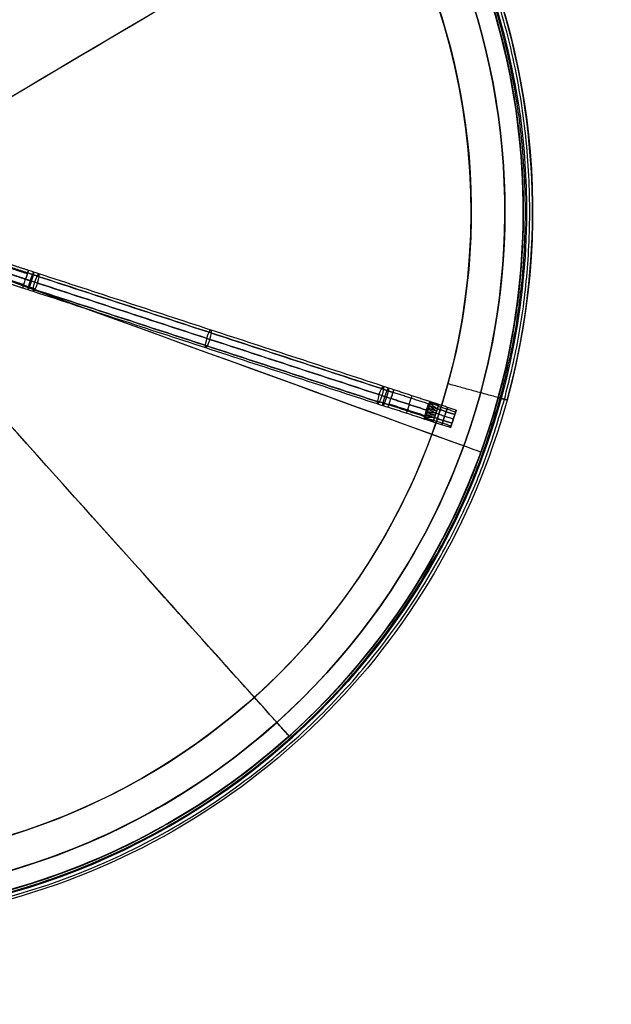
# Model space of a CAD drawing. Header units: millimetres. Extents: x -130 to 129, y 0 to 422.
# Tile 253 of 256: x 32 to 129, y 164 to 324. Entities that reach past the tile are written whole.
import ezdxf

# ---------------------------------------------------------------- set-up
doc = ezdxf.new("R2010")
doc.units = ezdxf.units.MM
doc.layers.add('Capa 01', color=7, linetype='Continuous')
doc.layers.add('NEGRO', color=7, linetype='Continuous', true_color=0x363535)
doc.layers.add('PANTALLA', color=7, linetype='Continuous', true_color=0xffffff)

# ---------------------------------------------------------------- blocks, each defined once
blk = doc.blocks.new('DOME 29912')
at = {"layer": 'NEGRO', "extrusion": (0, 0, -1)}
for centre, radius, start, end in [((0.7, 293, -150.75), 116.5, 15.3192, 195.3192), ((0.7, 293, -150.75), 115.5, 15.3192, 195.3192), ((0.7, 293, -156), 116.5, 15.3192, 195.3192), ((0.7, 293, -145.5), 115.5, 15.3192, 195.3192), ((0.7, 293, -156), 115.5, 15.3192, 195.3192), ((0.7, 293, -158), 115, 48.0987, 228.0987), ((0.7, 293, -144.5), 106.5, 15.3192, 195.3192), ((0.7, 293, -158), 112, 48.0987, 228.0987), ((0.7, 293, -145), 106.5, 15.3192, 195.3192), ((0.7, 293, -158), 115, 228.0987, 48.0987), ((0.7, 293, -158), 112, 228.0987, 48.0987), ((0.7, 293, -151.5), 115, 140.0639, 228.0987), ((0.7, 293, -151.5), 112, 140.1166, 228.0987), ((0.7, 293, -145.5), 116.5, 195.3192, 15.3192), ((0.7, 293, -156), 116.5, 195.3192, 15.3192), ((0.7, 293, -156), 115.5, 195.3192, 15.3192), ((0.7, 293, -150.75), 116.5, 195.3192, 15.3192), ((0.7, 293, -150.75), 115.5, 195.3192, 15.3192), ((0.7, 293, -145), 106.5, 195.3192, 15.3192), ((0.7, 293, -144.5), 106.5, 195.3192, 15.3192), ((0.7, 293, -151.5), 112, 228.0987, 256.0807), ((0.7, 293, -151.5), 115, 228.0987, 256.1334)]:
    blk.add_arc(centre, radius, start, end, dxfattribs=at)
at = {"layer": 'NEGRO'}
for centre, radius, start, end in [((-0.7, 293, 145.5), 116.5, 344.6808, 164.6808), ((-0.7, 293, 144), 115, 344.6808, 164.6808), ((-0.7, 293, 145), 115, 344.6808, 131.9013), ((-0.7, 293, 145), 115, 344.6808, 131.9013), ((-0.7, 293, 145), 112, 311.9013, 131.9013), ((-0.7, 293, 144), 106.5, 344.6808, 164.6808), ((-0.7, 293, 145), 112, 131.9013, 311.9013), ((-0.7, 293, 145.5), 115.5, 164.6808, 344.6808), ((-0.7, 293, 144), 115, 164.6808, 344.6808), ((-0.7, 293, 145), 115, 164.6808, 311.9013), ((-0.7, 293, 145), 115, 164.6808, 311.9013), ((-0.7, 293, 144), 106.5, 164.6808, 344.6808), ((-0.7, 293, 145), 115, 311.9013, 344.6808), ((-0.7, 293, 145), 115, 311.9013, 344.6808)]:
    blk.add_arc(centre, radius, start, end, dxfattribs=at)
at = {"layer": 'NEGRO', "extrusion": (-0.950523, 0.310654, 0)}
for centre, radius, start, end in [((-278.28, 156.75, 56.09), 1.5, 90, 180), ((-278.28, 145.75, -6.59), 1.5, 90, 180), ((-278.28, 145.75, -9.72), 1.5, 90, 179.9921), ((-278.28, 145.75, -9.72), 1.5, 270, 359.9921), ((-279.03, 145.75, -15.81), 0.75, 90, 270), ((-277.53, 145.75, -15.81), 0.75, 270, 360), ((-277.53, 145.75, -15.81), 0.75, 0, 90), ((-277.53, 145.75, -17.31), 0.75, 360, 90)]:
    blk.add_arc(centre, radius, start, end, dxfattribs=at)
at = {"layer": 'NEGRO', "extrusion": (-0.950523, 0.310654, -1.35077e-14)}
blk.add_arc((-278.28, 156.75, 56.09), 1.5, 180, 270, dxfattribs=at)
at = {"layer": 'NEGRO', "extrusion": (-0.310654, -0.950523, -2.22527e-09)}
blk.add_arc((-56.09, 146.75, -279.78), 10, 79.7584, 90, dxfattribs=at)
at = {"layer": 'NEGRO', "extrusion": (-0.935378, 0.305705, 0.177799)}
for centre, start, end in [((-278.28, 144.44, 81.28), 180, 270), ((-278.28, 144.44, 81.28), 90, 180), ((-278.28, 144.44, 81.28), 270, 0), ((-278.28, 144.44, 81.28), 0, 90), ((-278.28, 144.44, 51.25), 90, 180), ((-278.28, 144.44, 51.25), 270, 0), ((-278.28, 144.44, 21.21), 180, 270), ((-278.28, 144.44, 21.21), 90, 180), ((-278.28, 144.44, 21.21), 270, 360), ((-278.28, 144.44, 21.21), 360, 90)]:
    blk.add_arc(centre, 1.5, start, end, dxfattribs=at)
at = {"layer": 'NEGRO', "extrusion": (-0.950523, 0.310654, 2.23591e-14)}
blk.add_arc((-278.28, 156.75, 56.09), 1.5, 360, 90, dxfattribs=at)
at = {"layer": 'NEGRO', "extrusion": (0.950523, -0.310654, 1.80103e-14)}
blk.add_arc((278.28, 156.75, -56.09), 1.5, 180, 270, dxfattribs=at)
at = {"layer": 'NEGRO', "extrusion": (-0.310654, -0.950523, 8.70085e-10)}
blk.add_arc((-56.09, 146.75, -278.28), 8.5, 79.7584, 90, dxfattribs=at)
at = {"layer": 'NEGRO', "extrusion": (0.310654, 0.950523, 2.96486e-14)}
blk.add_arc((56.09, 146.75, 278.28), 11.5, 90, 100.2416, dxfattribs=at)
at = {"layer": 'NEGRO', "extrusion": (0.310654, 0.950523, -7.49582e-10)}
blk.add_arc((56.09, 146.75, 276.78), 10, 90, 100.2416, dxfattribs=at)
at = {"layer": 'NEGRO', "extrusion": (0.935378, -0.305705, -0.177799)}
for start, end in [(270, 360), (90, 180)]:
    blk.add_arc((278.28, 144.44, -51.25), 1.5, start, end, dxfattribs=at)
at = {"layer": 'NEGRO', "extrusion": (0.310654, 0.950523, -7.05321e-10)}
blk.add_arc((-6.59, 155.75, 279.78), 10, 270, 280.2416, dxfattribs=at)
at = {"layer": 'NEGRO', "extrusion": (-0.950523, 0.310654, 3.80845e-11)}
blk.add_arc((-278.28, 145.75, -6.59), 1.5, 180, 270, dxfattribs=at)
at = {"layer": 'NEGRO', "extrusion": (0.310654, 0.950523, -2.61837e-09)}
blk.add_arc((-6.59, 155.75, 278.28), 11.5, 270, 280.2416, dxfattribs=at)
at = {"layer": 'NEGRO', "extrusion": (-0.310654, -0.950523, 6.10359e-14)}
blk.add_arc((6.59, 155.75, -278.28), 8.5, 259.7584, 270, dxfattribs=at)
at = {"layer": 'NEGRO', "extrusion": (-0.950523, 0.310654, -3.80768e-11)}
blk.add_arc((-278.28, 145.75, -6.59), 1.5, 360, 90, dxfattribs=at)
at = {"layer": 'NEGRO', "extrusion": (0.950523, -0.310654, -3.80817e-11)}
blk.add_arc((278.28, 145.75, 6.59), 1.5, 180, 270, dxfattribs=at)
at = {"layer": 'NEGRO', "extrusion": (0.264196, 0.964469, -5.78273e-13)}
blk.add_arc((-36.91, 145.5, 282.4), 0.5, 180, 270, dxfattribs=at)
at = {"layer": 'NEGRO', "extrusion": (-0.264196, -0.964469, -6.12323e-17)}
blk.add_arc((36.91, 145.5, -282.4), 1.5, 270, 0, dxfattribs=at)
at = {"layer": 'NEGRO', "extrusion": (-0.310654, -0.950523, -7.52891e-10)}
blk.add_arc((6.59, 155.75, -276.78), 10, 259.7584, 270, dxfattribs=at)
at = {"layer": 'NEGRO', "extrusion": (0.950523, -0.310654, 0)}
blk.add_arc((278.28, 145.75, 9.72), 1.5, 90, 180, dxfattribs=at)
at = {"layer": 'NEGRO', "extrusion": (-0.299846, -0.498161, -0.813589)}
blk.add_arc((-50.11, -139.21, -277.93), 0.5, 259.4073, 276.0182, dxfattribs=at)
at = {"layer": 'NEGRO', "extrusion": (-0.950523, 0.310654, 4.50623e-33)}
blk.add_arc((-279.03, 145.75, -17.31), 0.75, 90, 270, dxfattribs=at)
at = {"layer": 'NEGRO', "extrusion": (-0.052227, -0.579089, -0.813589)}
blk.add_arc((74.57, -132.6, -274.61), 0.5, 83.9818, 100.5927, dxfattribs=at)
at = {"layer": 'NEGRO', "extrusion": (-0.950523, 0.310654, -2.33731e-29)}
blk.add_arc((-277.53, 145.75, -17.31), 0.75, 270, 0, dxfattribs=at)
at = {"layer": 'NEGRO'}
for points, weights, degree in [([(111.23, 262.33, 144.44), (172.56, 486.21, 144.44), (-51.31, 547.53, 144.44), (-112.64, 323.66, 144.44)], [0.816490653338, 0.272163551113, 0.272163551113, 0.816490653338], 3), ([(110.55, 262.52, 145.15), (171.5, 485.03, 145.15), (-51.01, 545.98, 145.15), (-111.96, 323.47, 145.15)], [0.816490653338, 0.272163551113, 0.272163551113, 0.816490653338], 3), ([(-112.64, 323.66, 144.44), (-173.97, 99.79, 144.44), (49.91, 38.46, 144.44), (111.23, 262.33, 144.44)], [0.816490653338, 0.272163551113, 0.272163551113, 0.816490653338], 3), ([(-111.96, 323.47, 145.15), (-172.91, 100.96, 145.15), (49.6, 40.01, 145.15), (110.55, 262.52, 145.15)], [0.816490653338, 0.272163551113, 0.272163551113, 0.816490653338], 3), ([(35.34, 282.33, 157.63), (34.72, 282.54, 157.75), (34.1, 282.74, 157.81), (33.47, 282.95, 157.81)], [0.816490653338, 0.814318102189, 0.814318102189, 0.816490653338], 3), ([(34.98, 282.45, 155.55), (34.48, 282.61, 155.64), (33.98, 282.78, 155.69), (33.47, 282.95, 155.69)], [0.816490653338, 0.814318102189, 0.814318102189, 0.816490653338], 3), ([(34.45, 283.09, 156.71), (34.38, 283.11, 155.83), (34.13, 282.54, 155.22), (33.86, 281.7, 155.22)], [0.954669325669, 0.768258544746, 0.768258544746, 0.954669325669], 3), ([(34.11, 281.62, 158.2), (34.39, 282.45, 158.2), (34.53, 283.06, 157.59), (34.45, 283.09, 156.71)], [0.954669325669, 0.768258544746, 0.768258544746, 0.954669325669], 3), ([(33.86, 281.7, 155.22), (33.59, 280.87, 155.22), (33.45, 280.26, 155.83), (33.52, 280.23, 156.71)], [0.954669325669, 0.768258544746, 0.768258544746, 0.954669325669], 3), ([(33.52, 280.23, 156.71), (33.6, 280.21, 157.59), (33.84, 280.78, 158.2), (34.11, 281.62, 158.2)], [0.954669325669, 0.768258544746, 0.768258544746, 0.954669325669], 3), ([(34.68, 280.32, 157.63), (34.06, 280.52, 157.75), (33.44, 280.72, 157.81), (32.81, 280.93, 157.81)], [0.816490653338, 0.814318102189, 0.814318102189, 0.816490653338], 3), ([(34.32, 280.44, 155.55), (33.82, 280.6, 155.64), (33.32, 280.76, 155.69), (32.81, 280.93, 155.69)], [0.816490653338, 0.814318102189, 0.814318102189, 0.816490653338], 3), ([(91.17, 264.09, 144.87), (91.79, 263.88, 144.75), (92.41, 263.68, 144.69), (93.04, 263.48, 144.69)], [0.816490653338, 0.81431810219, 0.814318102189, 0.816490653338], 3), ([(91.53, 263.97, 146.95), (92.03, 263.81, 146.86), (92.53, 263.64, 146.81), (93.04, 263.48, 146.81)], [0.816490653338, 0.814318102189, 0.814318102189, 0.816490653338], 3), ([(91.74, 262.79, 144.3), (92.01, 263.62, 144.3), (92.26, 264.19, 144.91), (92.33, 264.17, 145.79)], [0.954669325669, 0.768258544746, 0.768258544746, 0.954669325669], 3), ([(92.33, 264.17, 145.79), (92.4, 264.15, 146.67), (92.26, 263.54, 147.28), (91.99, 262.7, 147.28)], [0.954669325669, 0.768258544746, 0.768258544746, 0.954669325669], 3), ([(90.51, 262.07, 144.87), (91.13, 261.87, 144.75), (91.76, 261.66, 144.69), (92.38, 261.46, 144.69)], [0.816490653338, 0.81431810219, 0.814318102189, 0.816490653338], 3), ([(90.87, 261.95, 146.95), (91.37, 261.79, 146.86), (91.88, 261.62, 146.81), (92.38, 261.46, 146.81)], [0.816490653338, 0.814318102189, 0.814318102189, 0.816490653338], 3), ([(91.4, 261.32, 145.79), (91.32, 261.34, 144.91), (91.46, 261.95, 144.3), (91.74, 262.79, 144.3)], [0.954669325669, 0.768258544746, 0.768258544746, 0.954669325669], 3), ([(91.99, 262.7, 147.28), (91.72, 261.87, 147.28), (91.47, 261.29, 146.67), (91.4, 261.32, 145.79)], [0.954669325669, 0.768258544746, 0.768258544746, 0.954669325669], 3), ([(99.06, 261.9, 145.3), (99.07, 261.89, 145.3), (99.09, 261.89, 145.3)], [0.999135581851, 0.998569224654, 0.999135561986], 2), ([(99.07, 261.93, 145.41), (99.08, 261.92, 145.41), (99.09, 261.92, 145.41)], [0.999434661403, 0.999254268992, 0.999434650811], 2), ([(99.07, 261.87, 146.26), (99.07, 261.87, 146.26), (99.07, 261.87, 146.27)], [0.999941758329, 0.999953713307, 0.999999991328], 2), ([(99.08, 261.95, 145.53), (99.09, 261.94, 145.53), (99.09, 261.94, 145.53)], [0.999680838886, 0.999640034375, 0.999680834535], 2), ([(99.08, 261.92, 146.09), (99.09, 261.92, 146.09), (99.09, 261.92, 146.09)], [0.999989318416, 0.999992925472, 0.999999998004], 2), ([(99.1, 261.95, 145.92), (99.1, 261.95, 145.92), (99.1, 261.95, 145.92)], [0.999993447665, 0.999996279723, 0.999999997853], 2), ([(98.4, 260.23, 147.21), (98.52, 260.19, 147.21), (98.62, 260.17, 147.15)], [1, 0.972940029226, 0.999999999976], 2), ([(98.41, 260.23, 144.29), (98.52, 260.2, 144.29), (98.62, 260.19, 144.33)], [1, 0.976386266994, 1], 2), ([(98.43, 260.31, 147.23), (98.54, 260.28, 147.23), (98.65, 260.25, 147.17)], [1, 0.9726917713, 0.999999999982], 2), ([(98.44, 260.34, 144.27), (98.55, 260.31, 144.27), (98.66, 260.29, 144.32)], [1, 0.974985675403, 1], 2), ([(98.46, 260.4, 147.24), (98.57, 260.36, 147.24), (98.67, 260.34, 147.19)], [1, 0.97266878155, 0.999999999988], 2), ([(98.51, 260.57, 144.25), (98.63, 260.54, 144.25), (98.73, 260.5, 144.3)], [1, 0.97320590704, 1], 2), ([(98.73, 260.5, 147.2), (98.63, 260.53, 147.25), (98.51, 260.57, 147.25)], [1, 0.97320590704, 1], 2), ([(98.57, 260.74, 144.26), (98.68, 260.71, 144.26), (98.78, 260.67, 144.31)], [1, 0.972669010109, 0.999999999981], 2), ([(98.59, 260.8, 147.23), (98.7, 260.76, 147.23), (98.79, 260.71, 147.18)], [1, 0.974985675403, 1], 2), ([(98.6, 260.83, 144.27), (98.71, 260.79, 144.27), (98.81, 260.75, 144.33)], [1, 0.972690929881, 0.999999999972], 2), ([(98.62, 260.91, 144.29), (98.74, 260.87, 144.29), (98.83, 260.83, 144.34)], [1, 0.972936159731, 0.999999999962], 2), ([(98.63, 260.91, 147.21), (98.74, 260.86, 147.21), (98.83, 260.82, 147.17)], [1, 0.976386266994, 1], 2), ([(98.65, 260.99, 144.32), (98.76, 260.96, 144.32), (98.86, 260.91, 144.37)], [1, 0.973385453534, 0.999999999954], 2), ([(98.67, 261.01, 147.17), (98.77, 260.97, 147.18), (98.86, 260.93, 147.14)], [1, 0.978223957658, 1], 2), ([(98.68, 261.08, 144.35), (98.79, 261.04, 144.35), (98.88, 260.98, 144.39)], [1, 0.97401878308, 0.999999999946], 2), ([(98.74, 261.23, 144.42), (98.84, 261.19, 144.42), (98.93, 261.13, 144.46)], [1, 0.975772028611, 0.999999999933], 2), ([(98.75, 261.22, 147.08), (98.84, 261.18, 147.09), (98.91, 261.13, 147.06)], [1, 0.982853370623, 1], 2), ([(98.76, 261.3, 144.46), (98.86, 261.26, 144.46), (98.95, 261.21, 144.5)], [1, 0.976903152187, 0.999999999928], 2), ([(98.79, 261.37, 144.51), (98.89, 261.34, 144.51), (98.97, 261.28, 144.54)], [1, 0.978237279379, 0.999999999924], 2), ([(98.96, 261.33, 146.95), (98.9, 261.37, 146.96), (98.83, 261.4, 146.96)], [1, 0.988604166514, 1], 2), ([(98.84, 261.51, 144.62), (98.93, 261.47, 144.62), (99.01, 261.42, 144.64)], [1, 0.981463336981, 0.999999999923], 2), ([(98.89, 261.63, 144.75), (98.97, 261.59, 144.74), (99.04, 261.54, 144.76)], [1, 0.985255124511, 0.999999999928], 2), ([(98.9, 261.52, 146.85), (98.95, 261.5, 146.85), (98.99, 261.47, 146.85)], [0.998459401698, 0.993878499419, 0.999999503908], 2), ([(98.94, 261.57, 146.79), (98.97, 261.56, 146.79), (99.01, 261.53, 146.79)], [0.998415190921, 0.995801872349, 0.999999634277], 2), ([(98.96, 261.63, 146.72), (98.99, 261.61, 146.72), (99.02, 261.6, 146.72)], [0.998628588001, 0.997275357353, 0.999999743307], 2), ([(99.01, 261.83, 145.09), (99.04, 261.81, 145.08), (99.08, 261.79, 145.08)], [0.998778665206, 0.995669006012, 0.998778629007], 2), ([(99.01, 261.72, 146.58), (99.02, 261.72, 146.58), (99.04, 261.71, 146.58)], [0.999276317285, 0.999041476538, 0.999999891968], 2), ([(99.04, 261.81, 146.43), (99.05, 261.8, 146.43), (99.05, 261.8, 146.43)], [0.999741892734, 0.999743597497, 0.999999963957], 2), ([(98.15, 259.18, 146.2), (98.17, 259.18, 146.2), (98.18, 259.18, 146.2)], [1, 0.998860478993, 0.998852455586], 2), ([(98.15, 259.15, 146.09), (98.16, 259.15, 146.09), (98.16, 259.15, 146.09)], [1, 0.999514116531, 0.999388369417], 2), ([(98.15, 259.13, 145.97), (98.15, 259.13, 145.97), (98.15, 259.13, 145.97)], [1, 0.999833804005, 0.999748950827], 2), ([(98.16, 259.27, 146.41), (98.2, 259.26, 146.41), (98.24, 259.26, 146.42)], [1, 0.995845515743, 0.997908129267], 2), ([(98.17, 259.12, 145.58), (98.17, 259.12, 145.58), (98.17, 259.12, 145.58)], [0.999993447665, 0.999996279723, 0.999999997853], 2), ([(98.18, 259.15, 145.41), (98.18, 259.14, 145.41), (98.18, 259.14, 145.41)], [0.999989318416, 0.999992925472, 0.999999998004], 2), ([(98.19, 259.19, 145.24), (98.19, 259.19, 145.24), (98.2, 259.19, 145.23)], [0.999941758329, 0.999953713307, 0.999999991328], 2), ([(98.2, 259.5, 146.75), (98.28, 259.48, 146.75), (98.37, 259.48, 146.74)], [1, 0.985259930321, 0.999999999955], 2), ([(98.21, 259.26, 145.07), (98.22, 259.26, 145.07), (98.22, 259.26, 145.07)], [0.999741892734, 0.999743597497, 0.999999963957], 2), ([(98.23, 259.62, 146.87), (98.32, 259.6, 146.88), (98.42, 259.6, 146.86)], [1, 0.981480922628, 0.999999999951], 2), ([(98.23, 259.35, 144.92), (98.25, 259.35, 144.92), (98.27, 259.34, 144.92)], [0.999276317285, 0.999041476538, 0.999999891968], 2), ([(98.24, 259.69, 146.93), (98.34, 259.66, 146.94), (98.44, 259.66, 146.91)], [1, 0.979791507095, 0.999999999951], 2), ([(98.25, 259.45, 144.78), (98.28, 259.45, 144.78), (98.32, 259.44, 144.78)], [0.998628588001, 0.997275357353, 0.999999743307], 2), ([(98.26, 259.76, 146.99), (98.36, 259.73, 146.99), (98.47, 259.73, 146.96)], [1, 0.978255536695, 0.999999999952], 2), ([(98.26, 259.51, 144.71), (98.3, 259.51, 144.71), (98.34, 259.5, 144.71)], [0.998415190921, 0.995801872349, 0.999999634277], 2), ([(98.27, 259.58, 144.65), (98.32, 259.57, 144.65), (98.37, 259.56, 144.65)], [0.998459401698, 0.993878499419, 0.999999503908], 2), ([(98.28, 259.83, 147.03), (98.39, 259.8, 147.04), (98.49, 259.8, 147)], [1, 0.9769139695, 0.999999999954], 2), ([(98.28, 259.71, 144.54), (98.35, 259.7, 144.54), (98.43, 259.69, 144.55)], [1, 0.988604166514, 1], 2), ([(98.3, 259.91, 147.08), (98.41, 259.88, 147.08), (98.52, 259.87, 147.04)], [1, 0.975779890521, 0.999999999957], 2), ([(98.32, 259.91, 144.42), (98.42, 259.89, 144.41), (98.51, 259.88, 144.44)], [1, 0.982853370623, 1], 2), ([(98.35, 260.07, 147.15), (98.46, 260.03, 147.15), (98.57, 260.02, 147.11)], [1, 0.974028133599, 0.999999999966], 2), ([(98.38, 260.12, 144.33), (98.48, 260.09, 144.32), (98.58, 260.08, 144.36)], [1, 0.978223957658, 1], 2)]:
    blk.add_rational_spline(points, weights, degree=degree, dxfattribs=at)
for points, degree in [([(111.19, 297.93, 158), (111.19, 297.93, 145)], 1), ([(114.18, 298.07, 158), (114.18, 298.07, 145)], 1), ([(33.61, 283.36, 156.75), (29.7, 284.64, 156.75)], 1), ([(29.35, 283.18, 158.25), (33.14, 281.94, 158.25)], 1), ([(33.14, 281.94, 155.25), (29.35, 283.18, 155.25)], 1), ([(29.62, 284.09, 155.59), (33.43, 282.84, 155.59)], 1), ([(33.47, 282.95, 157.81), (29.63, 284.2, 157.81)], 1), ([(91.49, 264.45, 145.91), (35.3, 282.81, 156.59)], 1), ([(28.77, 281.79, 156.75), (32.67, 280.51, 156.75)], 1), ([(28.98, 282.18, 157.81), (32.81, 280.93, 157.81)], 1), ([(32.84, 281.03, 155.59), (29.02, 282.28, 155.59)], 1), ([(90.77, 263.1, 144.43), (34.58, 281.47, 155.11)], 1), ([(34.98, 282.45, 155.55), (91.17, 264.09, 144.87)], 1), ([(35.08, 281.3, 158.07), (91.28, 262.94, 147.39)], 1), ([(91.53, 263.97, 146.95), (35.34, 282.33, 157.63)], 1), ([(90.5, 261.97, 144.97), (34.31, 280.34, 155.65)], 1), ([(34.36, 279.96, 156.59), (90.56, 261.59, 145.91)], 1), ([(34.63, 280.23, 157.53), (90.82, 261.86, 146.85)], 1), ([(98.91, 261.56, 146.81), (93.04, 263.48, 146.81)], 1), ([(99.08, 261.96, 145.75), (93.18, 263.89, 145.75)], 1), ([(102.01, 264.86, 145), (102.01, 264.86, 144)], 1), ([(110.21, 262.62, 144), (102.01, 264.86, 144)], 1), ([(110.21, 262.62, 145), (102.01, 264.86, 145)], 1), ([(98.51, 260.57, 144.25), (92.71, 262.47, 144.25)], 1), ([(92.71, 262.47, 147.25), (98.51, 260.57, 147.25)], 1), ([(100.5, 261.43, 146.05), (99.07, 261.87, 146.27)], 1), ([(99.08, 261.96, 145.75), (99.09, 261.96, 145.75)], 1), ([(100.52, 261.49, 145.75), (99.09, 261.94, 145.99)], 1), ([(100.5, 261.43, 145.45), (99.1, 261.96, 145.71)], 1), ([(100.44, 261.27, 145.2), (99.1, 261.92, 145.43)], 1), ([(110.69, 262.48, 156), (110.69, 262.48, 145.5)], 1), ([(111.66, 262.22, 156), (110.69, 262.48, 156)], 1), ([(111.66, 262.22, 145.5), (111.66, 262.22, 156)], 1), ([(98.15, 259.11, 145.75), (92.25, 261.04, 145.75)], 1), ([(92.38, 261.46, 146.81), (98.21, 259.55, 146.81)], 1), ([(98.27, 259.65, 144.59), (92.42, 261.56, 144.59)], 1), ([(100.05, 260.07, 146.5), (98.66, 260.28, 147.18)], 1), ([(100.05, 260.07, 145), (98.8, 260.72, 144.32)], 1), ([(100.16, 260.41, 146.5), (98.84, 260.85, 147.16)], 1), ([(98.96, 261.33, 146.95), (98.96, 261.33, 146.95), (98.96, 261.33, 146.95), (98.97, 261.34, 146.95)], 3), ([(100.16, 260.41, 145), (98.96, 261.25, 144.53)], 1), ([(98.97, 261.34, 146.95), (100.29, 260.78, 146.5)], 1), ([(100.44, 261.27, 146.3), (99.05, 261.75, 146.52)], 1), ([(100.29, 260.78, 145), (99.07, 261.65, 144.88)], 1), ([(100.29, 260.78, 145), (99.82, 259.36, 145)], 1), ([(99.82, 259.36, 146.5), (100.29, 260.78, 146.5)], 1), ([(103.14, 259.85, 145), (100.29, 260.78, 145)], 1), ([(100.29, 260.78, 146.5), (103.14, 259.85, 146.5)], 1), ([(103.27, 260.25, 146.37), (100.41, 261.18, 146.37)], 1), ([(103.27, 260.25, 145.13), (100.41, 261.18, 145.13)], 1), ([(103.37, 260.56, 145.75), (100.52, 261.49, 145.75)], 1), ([(101.71, 260.32, 145), (101.24, 258.89, 145)], 1), ([(101.24, 258.89, 146.5), (101.71, 260.32, 146.5)], 1), ([(102.44, 257.71, 145.75), (103.37, 260.56, 145.75)], 1), ([(98.15, 259.11, 145.75), (98.16, 259.11, 145.75)], 1), ([(99.59, 258.64, 145.75), (98.17, 259.13, 145.51)], 1), ([(99.61, 258.7, 146.05), (98.17, 259.11, 145.79)], 1), ([(99.66, 258.87, 146.3), (98.19, 259.14, 146.07)], 1), ([(99.61, 258.7, 145.45), (98.2, 259.19, 145.23)], 1), ([(99.66, 258.87, 145.2), (98.25, 259.31, 144.98)], 1), ([(99.82, 259.36, 146.5), (98.32, 259.37, 146.62)], 1), ([(98.43, 259.69, 144.55), (98.43, 259.69, 144.55), (98.43, 259.69, 144.55), (98.43, 259.69, 144.55)], 3), ([(99.82, 259.36, 145), (98.43, 259.69, 144.55)], 1), ([(99.94, 259.73, 146.5), (98.47, 259.76, 146.97)], 1), ([(99.94, 259.73, 145), (98.61, 260.16, 144.34)], 1), ([(102.44, 257.71, 145.75), (99.59, 258.64, 145.75)], 1), ([(102.52, 257.97, 145.17), (99.67, 258.9, 145.17)], 1), ([(102.52, 257.97, 146.33), (99.67, 258.9, 146.33)], 1), ([(102.67, 258.42, 146.5), (99.82, 259.36, 146.5)], 1), ([(99.82, 259.36, 145), (102.67, 258.42, 145)], 1), ([(100.05, 260.07, 145), (102.9, 259.14, 145)], 1), ([(100.05, 260.07, 146.5), (102.9, 259.14, 146.5)], 1), ([(102.67, 258.42, 145), (103.14, 259.85, 145)], 1), ([(103.14, 259.85, 146.5), (102.67, 258.42, 146.5)], 1), ([(102.9, 259.14, 145), (102.9, 259.14, 146.5)], 1), ([(74.1, 209.64, 158), (74.1, 209.64, 145)], 1), ([(76.1, 207.4, 145), (74.1, 209.64, 145)], 1), ([(76.1, 207.4, 145), (76.1, 207.4, 158)], 1), ([(42.71, 195.75, 145), (42.71, 195.75, 144)], 1), ([(46.38, 187.53, 156), (46.38, 187.53, 145.5)], 1), ([(46.79, 186.62, 156), (46.79, 186.62, 145.5)], 1)]:
    blk.add_open_spline(points, degree=degree, dxfattribs=at)
for points, knots in [([(98.83, 261.4, 146.96), (98.87, 261.48, 146.9), (98.9, 261.55, 146.83), (98.93, 261.61, 146.75), (98.97, 261.69, 146.65), (99, 261.76, 146.54), (99.03, 261.82, 146.41), (99.04, 261.84, 146.37), (99.05, 261.85, 146.33), (99.05, 261.87, 146.28), (99.06, 261.89, 146.21), (99.08, 261.91, 146.14), (99.08, 261.93, 146.07), (99.08, 261.93, 146.05), (99.08, 261.93, 146.04), (99.09, 261.94, 146.02), (99.09, 261.94, 146), (99.09, 261.94, 145.97), (99.09, 261.95, 145.95), (99.09, 261.96, 145.88), (99.09, 261.96, 145.82), (99.08, 261.96, 145.75)], [0.000950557, 0.000950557, 0.000950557, 0.000950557, 0.001254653, 0.001254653, 0.001254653, 0.001670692, 0.001670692, 0.001670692, 0.001810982, 0.001810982, 0.001810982, 0.002031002, 0.002031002, 0.002031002, 0.002085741, 0.002085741, 0.002085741, 0.002156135, 0.002156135, 0.002156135, 0.002354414, 0.002354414, 0.002354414, 0.002354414]), ([(99.1, 261.96, 145.75), (99.09, 261.96, 145.82), (99.09, 261.96, 145.88), (99.09, 261.95, 145.95), (99.09, 261.94, 145.97), (99.09, 261.94, 146), (99.09, 261.94, 146.02), (99.08, 261.93, 146.04), (99.08, 261.93, 146.05), (99.08, 261.93, 146.07), (99.08, 261.91, 146.14), (99.06, 261.89, 146.21), (99.05, 261.87, 146.28), (99.05, 261.85, 146.33), (99.04, 261.84, 146.37), (99.03, 261.82, 146.41), (99, 261.76, 146.54), (98.97, 261.69, 146.65), (98.93, 261.61, 146.75), (98.9, 261.55, 146.83), (98.87, 261.48, 146.9), (98.83, 261.4, 146.96)], [0.001419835, 0.001419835, 0.001419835, 0.001419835, 0.001618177, 0.001618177, 0.001618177, 0.001688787, 0.001688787, 0.001688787, 0.001743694, 0.001743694, 0.001743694, 0.001964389, 0.001964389, 0.001964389, 0.002105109, 0.002105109, 0.002105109, 0.002522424, 0.002522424, 0.002522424, 0.002827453, 0.002827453, 0.002827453, 0.002827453]), ([(99.09, 261.96, 145.75), (99.08, 261.96, 145.72), (99.08, 261.96, 145.7), (99.08, 261.96, 145.67), (99.07, 261.96, 145.55), (99.06, 261.94, 145.43), (99.04, 261.91, 145.31), (99.02, 261.88, 145.2), (99, 261.84, 145.1), (98.97, 261.79, 145), (98.96, 261.77, 144.96), (98.95, 261.75, 144.93), (98.94, 261.73, 144.89)], [1, 1, 1, 1, 1.0000826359, 1.0000826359, 1.0000826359, 1.000449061, 1.000449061, 1.000449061, 1.0007898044, 1.0007898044, 1.0007898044, 1.000918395, 1.000918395, 1.000918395, 1.000918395]), ([(99.08, 261.96, 145.75), (99.08, 261.96, 145.72), (99.08, 261.96, 145.7), (99.08, 261.96, 145.67), (99.07, 261.96, 145.55), (99.06, 261.94, 145.43), (99.04, 261.91, 145.31), (99.02, 261.88, 145.2), (99, 261.84, 145.1), (98.97, 261.79, 145), (98.96, 261.77, 144.96), (98.95, 261.75, 144.93), (98.94, 261.73, 144.89)], [0, 0, 0, 0, 0.0000825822, 0.0000825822, 0.0000825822, 0.0004487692, 0.0004487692, 0.0004487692, 0.0007892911, 0.0007892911, 0.0007892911, 0.0009177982, 0.0009177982, 0.0009177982, 0.0009177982]), ([(98.97, 261.34, 146.95), (98.98, 261.42, 146.89), (99, 261.49, 146.83), (99.01, 261.56, 146.76), (99.03, 261.66, 146.66), (99.04, 261.75, 146.54), (99.06, 261.81, 146.41), (99.06, 261.83, 146.37), (99.06, 261.85, 146.33), (99.07, 261.86, 146.28), (99.08, 261.89, 146.22), (99.08, 261.91, 146.14), (99.09, 261.92, 146.07), (99.09, 261.93, 146.05), (99.09, 261.93, 146.04), (99.09, 261.93, 146.02), (99.09, 261.94, 146), (99.09, 261.94, 145.97), (99.1, 261.95, 145.95), (99.1, 261.95, 145.88), (99.1, 261.96, 145.82), (99.1, 261.96, 145.75)], [-1.955952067, -1.955952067, -1.955952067, -1.955952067, -1.955650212, -1.955650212, -1.955650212, -1.955222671, -1.955222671, -1.955222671, -1.955081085, -1.955081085, -1.955081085, -1.954859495, -1.954859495, -1.954859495, -1.954804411, -1.954804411, -1.954804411, -1.954733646, -1.954733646, -1.954733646, -1.954534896, -1.954534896, -1.954534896, -1.954534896]), ([(99.07, 261.66, 144.89), (99.07, 261.68, 144.92), (99.08, 261.71, 144.96), (99.08, 261.73, 144.99), (99.09, 261.79, 145.09), (99.1, 261.84, 145.2), (99.1, 261.88, 145.31), (99.1, 261.92, 145.42), (99.1, 261.95, 145.54), (99.1, 261.95, 145.67), (99.1, 261.96, 145.69), (99.1, 261.96, 145.72), (99.1, 261.96, 145.75)], [1.9536018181, 1.9536018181, 1.9536018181, 1.9536018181, 1.9537307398, 1.9537307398, 1.9537307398, 1.9540801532, 1.9540801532, 1.9540801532, 1.9544508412, 1.9544508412, 1.9544508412, 1.9545348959, 1.9545348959, 1.9545348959, 1.9545348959]), ([(99.07, 261.66, 144.89), (99.07, 261.68, 144.92), (99.08, 261.71, 144.96), (99.08, 261.73, 144.99), (99.09, 261.79, 145.09), (99.1, 261.84, 145.2), (99.1, 261.88, 145.31), (99.1, 261.92, 145.42), (99.1, 261.95, 145.54), (99.1, 261.95, 145.67), (99.1, 261.96, 145.69), (99.1, 261.96, 145.72), (99.08, 261.96, 145.75)], [0.2908328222, 0.2908328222, 0.2908328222, 0.2908328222, 0.2909618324, 0.2909618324, 0.2909618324, 0.2913114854, 0.2913114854, 0.2913114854, 0.2916824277, 0.2916824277, 0.2916824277, 0.2917665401, 0.2917665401, 0.2917665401, 0.2917665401]), ([(98.51, 260.57, 147.25), (98.47, 260.43, 147.25), (98.42, 260.29, 147.23), (98.38, 260.16, 147.19), (98.33, 260.01, 147.14), (98.29, 259.86, 147.06), (98.25, 259.73, 146.96), (98.22, 259.6, 146.87), (98.19, 259.48, 146.74), (98.18, 259.39, 146.61)], [0.75531206, 0.75531206, 0.75531206, 0.75531206, 0.755746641, 0.755746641, 0.755746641, 0.756250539, 0.756250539, 0.756250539, 0.756754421, 0.756754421, 0.756754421, 0.756754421]), ([(98.28, 259.71, 144.54), (98.29, 259.77, 144.5), (98.31, 259.84, 144.45), (98.34, 259.98, 144.38), (98.36, 260.05, 144.35), (98.39, 260.16, 144.31), (98.4, 260.19, 144.3), (98.42, 260.27, 144.28), (98.43, 260.31, 144.28), (98.47, 260.42, 144.26), (98.49, 260.49, 144.25), (98.51, 260.57, 144.25)], [0, 0, 0, 0, 0.0001583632, 0.0001583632, 0.0003167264, 0.0003167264, 0.000395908, 0.000395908, 0.0004750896, 0.0004750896, 0.0006334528, 0.0006334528, 0.0006334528, 0.0006334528]), ([(98.32, 259.37, 146.61), (98.36, 259.46, 146.74), (98.41, 259.57, 146.85), (98.46, 259.7, 146.94), (98.5, 259.83, 147.03), (98.55, 259.97, 147.09), (98.6, 260.11, 147.14), (98.64, 260.24, 147.18), (98.68, 260.37, 147.2), (98.73, 260.5, 147.2)], [-4.963605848, -4.963605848, -4.963605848, -4.963605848, -4.963117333, -4.963117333, -4.963117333, -4.962640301, -4.962640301, -4.962640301, -4.962226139, -4.962226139, -4.962226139, -4.962226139]), ([(98.73, 260.5, 144.3), (98.7, 260.43, 144.3), (98.68, 260.36, 144.31), (98.64, 260.26, 144.32), (98.63, 260.22, 144.33), (98.61, 260.15, 144.34), (98.59, 260.12, 144.35), (98.56, 260.01, 144.38), (98.53, 259.95, 144.41), (98.48, 259.82, 144.47), (98.46, 259.75, 144.51), (98.43, 259.69, 144.55)], [-0.0006334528, -0.0006334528, -0.0006334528, -0.0006334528, -0.0004750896, -0.0004750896, -0.000395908, -0.000395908, -0.0003167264, -0.0003167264, -0.0001583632, -0.0001583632, 0, 0, 0, 0]), ([(98.51, 260.57, 144.25), (98.56, 260.73, 144.25), (98.62, 260.89, 144.28), (98.67, 261.04, 144.33), (98.72, 261.19, 144.39), (98.77, 261.33, 144.47), (98.82, 261.45, 144.57), (98.86, 261.56, 144.66), (98.9, 261.65, 144.77), (98.94, 261.73, 144.89)], [0.464022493, 0.464022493, 0.464022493, 0.464022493, 0.464522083, 0.464522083, 0.464522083, 0.46502156, 0.46502156, 0.46502156, 0.465459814, 0.465459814, 0.465459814, 0.465459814]), ([(98.83, 261.4, 146.96), (98.81, 261.34, 147), (98.78, 261.28, 147.05), (98.73, 261.15, 147.12), (98.7, 261.08, 147.15), (98.66, 260.98, 147.19), (98.65, 260.94, 147.2), (98.62, 260.87, 147.22), (98.61, 260.83, 147.22), (98.57, 260.72, 147.24), (98.54, 260.65, 147.25), (98.51, 260.57, 147.25)], [0, 0, 0, 0, 0.0001583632, 0.0001583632, 0.0003167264, 0.0003167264, 0.000395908, 0.000395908, 0.0004750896, 0.0004750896, 0.0006334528, 0.0006334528, 0.0006334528, 0.0006334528]), ([(99.07, 261.66, 144.89), (99.05, 261.57, 144.78), (99.02, 261.47, 144.68), (98.99, 261.36, 144.6), (98.96, 261.23, 144.5), (98.92, 261.09, 144.43), (98.87, 260.95, 144.38), (98.83, 260.81, 144.33), (98.78, 260.65, 144.3), (98.73, 260.5, 144.3)], [0.755374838, 0.755374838, 0.755374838, 0.755374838, 0.755801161, 0.755801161, 0.755801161, 0.756276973, 0.756276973, 0.756276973, 0.756753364, 0.756753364, 0.756753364, 0.756753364]), ([(98.73, 260.5, 147.2), (98.75, 260.57, 147.2), (98.77, 260.64, 147.19), (98.8, 260.75, 147.18), (98.81, 260.78, 147.17), (98.84, 260.85, 147.16), (98.85, 260.89, 147.15), (98.88, 261, 147.12), (98.9, 261.07, 147.09), (98.93, 261.2, 147.03), (98.95, 261.26, 146.99), (98.96, 261.33, 146.95)], [-0.0006334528, -0.0006334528, -0.0006334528, -0.0006334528, -0.0004750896, -0.0004750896, -0.000395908, -0.000395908, -0.0003167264, -0.0003167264, -0.0001583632, -0.0001583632, 0, 0, 0, 0]), ([(100.29, 260.78, 146.5), (100.35, 260.97, 146.5), (100.41, 261.15, 146.42), (100.49, 261.42, 146.14), (100.52, 261.49, 145.95), (100.52, 261.49, 145.55), (100.49, 261.42, 145.36), (100.41, 261.15, 145.08), (100.35, 260.97, 145), (100.29, 260.78, 145)], [-1, -1, -1, -1, -0.75, -0.75, -0.5, -0.5, -0.25, -0.25, 0, 0, 0, 0]), ([(98.16, 259.11, 145.75), (98.15, 259.11, 145.78), (98.15, 259.11, 145.8), (98.15, 259.11, 145.83), (98.14, 259.12, 145.95), (98.15, 259.15, 146.07), (98.15, 259.18, 146.19), (98.15, 259.22, 146.3), (98.16, 259.26, 146.4), (98.16, 259.32, 146.5), (98.17, 259.34, 146.54), (98.17, 259.36, 146.57), (98.18, 259.39, 146.61)], [1, 1, 1, 1, 1.000082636, 1.000082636, 1.000082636, 1.0004490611, 1.0004490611, 1.0004490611, 1.0007898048, 1.0007898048, 1.0007898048, 1.0009183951, 1.0009183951, 1.0009183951, 1.0009183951]), ([(98.18, 259.39, 146.61), (98.17, 259.36, 146.57), (98.17, 259.34, 146.54), (98.16, 259.32, 146.5), (98.16, 259.26, 146.4), (98.15, 259.22, 146.3), (98.15, 259.18, 146.19), (98.15, 259.15, 146.07), (98.14, 259.12, 145.95), (98.15, 259.11, 145.83), (98.15, 259.11, 145.8), (98.15, 259.11, 145.78), (98.15, 259.11, 145.75)], [0, 0, 0, 0, 0.0001285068, 0.0001285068, 0.0001285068, 0.000469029, 0.000469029, 0.000469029, 0.0008352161, 0.0008352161, 0.0008352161, 0.0009177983, 0.0009177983, 0.0009177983, 0.0009177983]), ([(98.28, 259.71, 144.54), (98.26, 259.63, 144.6), (98.25, 259.56, 144.67), (98.24, 259.49, 144.75), (98.22, 259.4, 144.85), (98.2, 259.32, 144.96), (98.19, 259.26, 145.09), (98.19, 259.24, 145.13), (98.18, 259.22, 145.17), (98.18, 259.2, 145.22), (98.18, 259.18, 145.29), (98.17, 259.16, 145.36), (98.17, 259.14, 145.43), (98.17, 259.14, 145.45), (98.17, 259.13, 145.46), (98.17, 259.13, 145.48), (98.17, 259.13, 145.5), (98.17, 259.12, 145.53), (98.16, 259.12, 145.55), (98.16, 259.11, 145.62), (98.16, 259.11, 145.68), (98.15, 259.11, 145.75)], [1.000950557, 1.000950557, 1.000950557, 1.000950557, 1.001254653, 1.001254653, 1.001254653, 1.001670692, 1.001670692, 1.001670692, 1.001810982, 1.001810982, 1.001810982, 1.002031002, 1.002031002, 1.002031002, 1.002085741, 1.002085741, 1.002085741, 1.002156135, 1.002156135, 1.002156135, 1.002354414, 1.002354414, 1.002354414, 1.002354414]), ([(98.15, 259.11, 145.75), (98.17, 259.11, 145.78), (98.17, 259.11, 145.81), (98.17, 259.11, 145.83), (98.18, 259.11, 145.96), (98.19, 259.13, 146.08), (98.21, 259.17, 146.19), (98.23, 259.2, 146.3), (98.26, 259.24, 146.41), (98.29, 259.3, 146.51), (98.3, 259.32, 146.54), (98.31, 259.34, 146.58), (98.32, 259.37, 146.61)], [0.0009177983, 0.0009177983, 0.0009177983, 0.0009177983, 0.0010019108, 0.0010019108, 0.0010019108, 0.0013728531, 0.0013728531, 0.0013728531, 0.0017225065, 0.0017225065, 0.0017225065, 0.0018515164, 0.0018515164, 0.0018515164, 0.0018515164]), ([(98.17, 259.11, 145.75), (98.16, 259.11, 145.68), (98.16, 259.11, 145.62), (98.16, 259.12, 145.55), (98.17, 259.12, 145.53), (98.17, 259.13, 145.5), (98.17, 259.13, 145.48), (98.17, 259.13, 145.46), (98.17, 259.14, 145.45), (98.17, 259.14, 145.43), (98.17, 259.16, 145.36), (98.18, 259.18, 145.29), (98.18, 259.2, 145.22), (98.18, 259.22, 145.17), (98.19, 259.24, 145.13), (98.19, 259.26, 145.09), (98.2, 259.32, 144.96), (98.22, 259.4, 144.85), (98.24, 259.49, 144.75), (98.25, 259.56, 144.67), (98.26, 259.63, 144.6), (98.28, 259.71, 144.54)], [0.001419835, 0.001419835, 0.001419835, 0.001419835, 0.001618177, 0.001618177, 0.001618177, 0.001688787, 0.001688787, 0.001688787, 0.001743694, 0.001743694, 0.001743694, 0.001964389, 0.001964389, 0.001964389, 0.002105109, 0.002105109, 0.002105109, 0.002522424, 0.002522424, 0.002522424, 0.002827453, 0.002827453, 0.002827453, 0.002827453]), ([(98.43, 259.69, 144.55), (98.39, 259.61, 144.61), (98.36, 259.54, 144.67), (98.33, 259.47, 144.74), (98.29, 259.38, 144.84), (98.25, 259.31, 144.96), (98.22, 259.25, 145.09), (98.21, 259.23, 145.13), (98.2, 259.22, 145.17), (98.2, 259.2, 145.22), (98.19, 259.18, 145.28), (98.18, 259.15, 145.36), (98.18, 259.14, 145.43), (98.18, 259.14, 145.45), (98.18, 259.13, 145.46), (98.17, 259.13, 145.48), (98.17, 259.13, 145.5), (98.17, 259.12, 145.53), (98.17, 259.12, 145.55), (98.17, 259.11, 145.62), (98.17, 259.11, 145.68), (98.17, 259.11, 145.75)], [-4.965956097, -4.965956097, -4.965956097, -4.965956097, -4.965654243, -4.965654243, -4.965654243, -4.965226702, -4.965226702, -4.965226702, -4.965085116, -4.965085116, -4.965085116, -4.964863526, -4.964863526, -4.964863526, -4.964808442, -4.964808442, -4.964808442, -4.964737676, -4.964737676, -4.964737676, -4.964538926, -4.964538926, -4.964538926, -4.964538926]), ([(98.32, 259.37, 146.61), (98.31, 259.34, 146.58), (98.3, 259.32, 146.54), (98.29, 259.3, 146.51), (98.26, 259.24, 146.41), (98.23, 259.2, 146.3), (98.21, 259.17, 146.19), (98.19, 259.13, 146.08), (98.18, 259.11, 145.96), (98.17, 259.11, 145.83), (98.17, 259.11, 145.81), (98.17, 259.11, 145.78), (98.17, 259.11, 145.75)], [4.9636058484, 4.9636058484, 4.9636058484, 4.9636058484, 4.9637347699, 4.9637347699, 4.9637347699, 4.9640841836, 4.9640841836, 4.9640841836, 4.9644548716, 4.9644548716, 4.9644548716, 4.9645389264, 4.9645389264, 4.9645389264, 4.9645389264]), ([(99.59, 258.64, 145.75), (99.59, 258.64, 145.55), (99.61, 258.72, 145.36), (99.7, 258.98, 145.08), (99.76, 259.17, 145), (99.82, 259.36, 145)], [2.570796, 2.570796, 2.570796, 2.570796, 3.070796, 3.070796, 3.570796, 3.570796, 3.570796, 3.570796]), ([(99.82, 259.36, 146.5), (99.76, 259.17, 146.5), (99.7, 258.98, 146.42), (99.61, 258.72, 146.14), (99.59, 258.64, 145.95), (99.59, 258.64, 145.75)], [3.5707963, 3.5707963, 3.5707963, 3.5707963, 4.0707963, 4.0707963, 4.5707963, 4.5707963, 4.5707963, 4.5707963])]:
    blk.add_open_spline(points, degree=3, knots=knots, dxfattribs=at)
for points, weights, knots in [([(99.01, 261.7, 144.89), (99.02, 261.74, 144.95), (99.03, 261.78, 145.02), (99.05, 261.84, 145.15), (99.06, 261.87, 145.23), (99.07, 261.9, 145.34), (99.08, 261.91, 145.37), (99.08, 261.93, 145.45), (99.08, 261.94, 145.49), (99.09, 261.96, 145.6), (99.09, 261.96, 145.67), (99.09, 261.96, 145.75)], [0.994756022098, 0.995691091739, 0.996533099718, 0.9979145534, 0.998455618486, 0.999050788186, 0.9992126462, 0.999476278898, 0.999578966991, 0.999819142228, 0.999896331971, 0.999936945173], [0.0029051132, 0.0029051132, 0.0029051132, 0.0029051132, 0.0030583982, 0.0030583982, 0.0032116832, 0.0032116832, 0.0032883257, 0.0032883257, 0.0033649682, 0.0033649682, 0.0035142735, 0.0035142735, 0.0035142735, 0.0035142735]), ([(98.62, 260.53, 147.24), (98.6, 260.48, 147.24), (98.59, 260.42, 147.23), (98.56, 260.34, 147.22), (98.55, 260.31, 147.22), (98.53, 260.25, 147.21), (98.52, 260.23, 147.2), (98.5, 260.14, 147.18), (98.48, 260.09, 147.16), (98.44, 259.98, 147.12), (98.43, 259.93, 147.1), (98.4, 259.86, 147.06), (98.39, 259.83, 147.04), (98.38, 259.79, 147.01), (98.37, 259.76, 147), (98.36, 259.71, 146.96), (98.35, 259.69, 146.95), (98.33, 259.65, 146.91), (98.33, 259.62, 146.89), (98.31, 259.56, 146.83), (98.29, 259.52, 146.79), (98.27, 259.44, 146.71), (98.26, 259.41, 146.66), (98.25, 259.37, 146.61)], [0.98660295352, 0.98645364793, 0.986361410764, 0.986320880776, 0.986323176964, 0.986368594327, 0.986410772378, 0.986588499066, 0.986775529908, 0.987252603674, 0.987542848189, 0.988063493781, 0.988251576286, 0.98866239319, 0.988886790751, 0.989368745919, 0.989626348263, 0.990165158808, 0.990447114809, 0.991327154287, 0.991959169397, 0.993300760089, 0.99401029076, 0.994756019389], [0, 0, 0, 0, 0.000120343, 0.000120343, 0.0001805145, 0.0001805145, 0.000240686, 0.000240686, 0.0003610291, 0.0003610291, 0.0004813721, 0.0004813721, 0.0005415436, 0.0005415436, 0.0006017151, 0.0006017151, 0.0006618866, 0.0006618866, 0.0007220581, 0.0007220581, 0.0008424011, 0.0008424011, 0.000962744, 0.000962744, 0.000962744, 0.000962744]), ([(98.35, 259.7, 144.54), (98.37, 259.76, 144.5), (98.39, 259.82, 144.46), (98.44, 259.96, 144.39), (98.46, 260.03, 144.36), (98.49, 260.13, 144.32), (98.51, 260.17, 144.31), (98.53, 260.24, 144.29), (98.54, 260.28, 144.29), (98.58, 260.39, 144.27), (98.6, 260.46, 144.26), (98.62, 260.54, 144.26)], [0.994302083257, 0.993247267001, 0.99229212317, 0.990561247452, 0.989785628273, 0.988775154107, 0.988462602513, 0.987923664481, 0.987693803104, 0.987090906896, 0.986802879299, 0.98660295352], [0, 0, 0, 0, 0.0001583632, 0.0001583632, 0.0003167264, 0.0003167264, 0.000395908, 0.000395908, 0.0004750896, 0.0004750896, 0.0006334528, 0.0006334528, 0.0006334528, 0.0006334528]), ([(98.62, 260.54, 144.26), (98.64, 260.59, 144.26), (98.66, 260.65, 144.27), (98.69, 260.73, 144.28), (98.7, 260.76, 144.28), (98.72, 260.82, 144.29), (98.72, 260.84, 144.3), (98.74, 260.9, 144.31), (98.75, 260.93, 144.32), (98.77, 260.98, 144.34), (98.78, 261.01, 144.35), (98.8, 261.09, 144.38), (98.82, 261.14, 144.4), (98.84, 261.21, 144.44), (98.85, 261.24, 144.46), (98.87, 261.28, 144.49), (98.88, 261.31, 144.5), (98.9, 261.38, 144.55), (98.92, 261.42, 144.59), (98.94, 261.51, 144.67), (98.96, 261.55, 144.71), (98.98, 261.63, 144.79), (98.99, 261.66, 144.84), (99.01, 261.7, 144.89)], [0.98660295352, 0.986453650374, 0.986361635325, 0.986320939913, 0.986323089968, 0.986367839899, 0.986409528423, 0.986526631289, 0.986602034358, 0.986783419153, 0.986889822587, 0.987248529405, 0.987539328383, 0.988059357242, 0.98824699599, 0.988656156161, 0.988879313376, 0.98959729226, 0.990142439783, 0.991320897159, 0.991955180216, 0.993299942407, 0.994010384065, 0.994756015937], [0, 0, 0, 0, 0.0001199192, 0.0001199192, 0.0001798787, 0.0001798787, 0.0002398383, 0.0002398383, 0.0002997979, 0.0002997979, 0.0003597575, 0.0003597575, 0.0004796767, 0.0004796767, 0.0005396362, 0.0005396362, 0.0005995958, 0.0005995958, 0.000719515, 0.000719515, 0.0008394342, 0.0008394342, 0.000959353, 0.000959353, 0.000959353, 0.000959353]), ([(98.9, 261.37, 146.96), (98.88, 261.31, 147), (98.86, 261.24, 147.04), (98.81, 261.11, 147.11), (98.79, 261.04, 147.14), (98.76, 260.94, 147.18), (98.74, 260.9, 147.19), (98.72, 260.83, 147.21), (98.71, 260.79, 147.21), (98.67, 260.68, 147.23), (98.65, 260.61, 147.24), (98.62, 260.53, 147.24)], [0.994302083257, 0.993247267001, 0.99229212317, 0.990561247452, 0.989785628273, 0.988775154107, 0.988462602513, 0.987923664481, 0.987693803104, 0.987090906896, 0.986802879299, 0.98660295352], [0, 0, 0, 0, 0.0001583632, 0.0001583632, 0.0003167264, 0.0003167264, 0.000395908, 0.000395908, 0.0004750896, 0.0004750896, 0.0006334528, 0.0006334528, 0.0006334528, 0.0006334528]), ([(98.25, 259.37, 146.61), (98.23, 259.33, 146.55), (98.22, 259.29, 146.48), (98.2, 259.23, 146.35), (98.19, 259.2, 146.28), (98.18, 259.18, 146.2)], [0.994756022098, 0.995691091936, 0.99653310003, 0.997904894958, 0.998440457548, 0.998835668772], [0.0029051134, 0.0029051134, 0.0029051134, 0.0029051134, 0.0030583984, 0.0030583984, 0.00320954, 0.00320954, 0.00320954, 0.00320954])]:
    blk.add_rational_spline(points, weights, degree=3, knots=knots, dxfattribs=at)
at = {"layer": 'PANTALLA', "extrusion": (0, 0, -1)}
for radius in [115, 115, 112, 112]:
    blk.add_arc((0.7, 293, -158), radius, 48.0987, 228.0987, dxfattribs=at)
at = {"layer": 'PANTALLA'}
for radius in [115, 115, 112, 112]:
    blk.add_arc((-0.7, 293, 158), radius, 131.9013, 311.9013, dxfattribs=at)
at = {"layer": 'PANTALLA', "extrusion": (0.509812, -0.860286, -6.12323e-17)}
for radius in [115, 112]:
    blk.add_arc((148.77, 158, -252.42), radius, 360, 90, dxfattribs=at)
at = {"layer": 'PANTALLA', "extrusion": (-0.744296, -0.66785, -4.96816e-16)}
blk.add_arc((-218.55, 158, -195.16), 115, 0, 90, dxfattribs=at)
at = {"layer": 'PANTALLA', "extrusion": (-0.341588, -0.93985, -6.12323e-17)}
for radius in [115, 112]:
    blk.add_arc((-100.75, 158, -275.13), radius, 360, 90, dxfattribs=at)
at = {"layer": 'PANTALLA', "extrusion": (-0.744296, -0.66785, -5.10861e-16)}
blk.add_arc((-218.55, 158, -195.16), 112, 0, 90, dxfattribs=at)

msp = doc.modelspace()

# ---------------------------------------------------------------- block references
at = {"layer": 'Capa 01'}
msp.add_blockref('DOME 29912', (0, 0, -50), dxfattribs=at)

doc.saveas('drawing.dxf')
